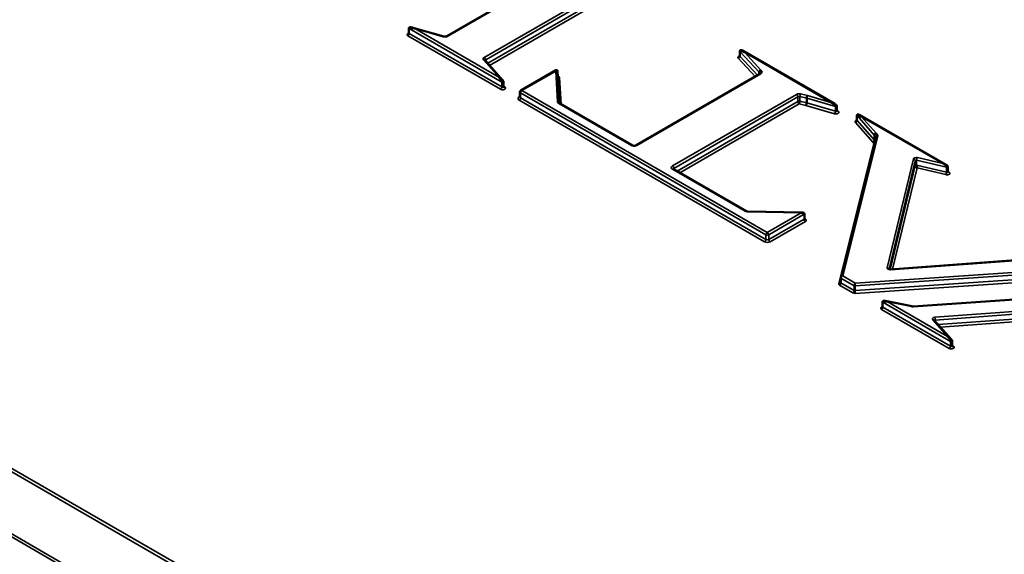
# Paper-space layout 'Sheet_1' of a CAD drawing. Header units: millimetres. Extents: x 0.8 to 58.3, y 0.8 to 58.3.
# Tile 8 of 128: x 13.8 to 15.8, y 13.6 to 14.7. Entities that reach past the tile are written whole.
import ezdxf

# ---------------------------------------------------------------- set-up
doc = ezdxf.new("R2010")
doc.units = ezdxf.units.MM
doc.layers.add('Visible (ISO)', color=7, linetype='Continuous', lineweight=50)
doc.layers.add('Visible Narrow (ISO)', color=7, linetype='Continuous', lineweight=35)

psp = doc.layouts.new('Sheet_1')

# ---------------------------------------------------------------- linework, layer by layer
at = {"layer": 'Visible (ISO)'}
for p, q in [((14.89997, 14.8066), (14.64727, 14.66071)), ((14.5704, 14.66724), (14.5704, 14.67685)), ((14.64128, 14.66022), (14.57662, 14.67851)), ((15.43639, 14.52301), (15.24838, 14.63155)), ((14.76097, 14.57127), (14.7252, 14.61179)), ((15.24314, 14.62086), (15.24314, 14.63051)), ((14.86914, 14.59143), (14.79812, 14.55043)), ((14.87656, 14.52449), (14.87262, 14.58957)), ((15.28397, 14.58438), (15.03196, 14.43888)), ((15.28221, 14.58336), (15.28221, 14.5875)), ((14.76263, 14.55853), (14.76263, 14.56813)), ((14.79615, 14.53737), (14.79615, 14.54702)), ((15.37897, 14.52517), (15.37897, 14.53482)), ((15.02476, 14.43888), (14.87692, 14.52424)), ((15.44029, 14.50931), (15.44029, 14.51895)), ((15.48116, 14.49019), (15.48116, 14.49984)), ((15.66257, 14.39917), (15.48627, 14.50096)), ((15.51948, 14.45562), (15.44824, 14.17092)), ((15.51676, 14.44956), (15.51676, 14.4592)), ((15.25584, 14.30547), (15.108, 14.39082)), ((15.66598, 14.38576), (15.66598, 14.3954)), ((15.3704, 14.30257), (15.25926, 14.30467)), ((15.37427, 14.29009), (15.37427, 14.29973)), ((15.93789, 14.2154), (15.54885, 14.18702)), ((15.44814, 14.16047), (15.44814, 14.17012)), ((16.0999, 14.14591), (15.59525, 14.11183)), ((15.53336, 14.11127), (15.53336, 14.12091)), ((15.59276, 14.11199), (15.53874, 14.12303)), ((15.67313, 14.04465), (15.63814, 14.08397)), ((15.67483, 14.03187), (15.67483, 14.04152))]:
    psp.add_line(p, q, dxfattribs=at)
psp.add_arc((14.80008, 14.54702), 0.00394, 120, 180, dxfattribs=at)
for centre, major_axis, ratio, start_param, end_param in [((14.58212, 14.67286), (-0.01111, 0.00347), 0.2645215, 4.79494, 6.3657363), ((14.58212, 14.67286), (-0.00877, 0.00551), 0.2666342, 4.8783426, 5.5728207), ((15.25294, 14.62438), (-0.00945, 0.00602), 0.2447303, 4.867091, 6.4378873), ((15.25294, 14.62438), (-0.00623, 0.00752), 0.2171028, 4.9688233, 5.7901862), ((15.24511, 14.63051), (-0.00197, 0), 0.5773503, 6.2828913, 6.2831853), ((14.86885, 14.58672), (0.00031, 0.00472), 0.0599556, 0.1455044, 0.8253869), ((14.86885, 14.58672), (-0.00332, -0.0039), 0.4630233, 3.53376, 4.2136425), ((14.86885, 14.58672), (0.00031, 0.00472), 0.0599556, 0.0331308, 0.0399897), ((15.28577, 14.58847), (-0.00304, -0.0025), 0.736912, 4.1674318, 5.7382282), ((14.75326, 14.57405), (0.00903, -0.00581), 0.2549735, 0.7003534, 1.7334345), ((14.75326, 14.57405), (0.00579, -0.0073), 0.2224867, 0.2738375, 1.8446338), ((15.38062, 14.53688), (0.00102, 0.0038), 0.3429079, 0.6621693, 2.2329656), ((15.37731, 14.52311), (-0.00102, -0.0038), 0.3429079, 0.6621693, 2.2329656), ((15.42835, 14.5231), (0.01133, -0.0036), 0.2586757, 0.8006145, 1.6527989), ((15.42835, 14.5231), (0.00897, -0.00562), 0.2608034, 0.1618379, 1.7326343), ((15.49052, 14.49396), (-0.00902, 0.00581), 0.255221, 4.8752218, 6.4460181), ((15.49052, 14.49396), (-0.00578, 0.0073), 0.222609, 4.9866546, 5.8072374), ((15.52031, 14.46019), (0.00302, 0.00252), 0.7353088, 1.0201239, 2.5909202), ((15.51322, 14.44857), (-0.00302, -0.00252), 0.7353088, 1.0201239, 2.5909202), ((15.60327, 14.39633), (0.003, -0.0032), 0.5921282, 3.7052926, 5.276089), ((15.60327, 14.39633), (-0.00056, 0.00417), 0.1563415, 0.8593229, 2.4301192), ((15.65574, 14.39857), (0.00962, -0.00263), 0.3119744, 0.8572411, 0.8703324), ((15.3677, 14.29868), (0.00437, 0.00317), 0.5141184, 0.6060191, 1.2139314), ((15.3677, 14.29868), (0.00599, 0.00035), 0.5349527, 0.8620484, 1.5399543), ((15.4522, 14.17052), (-0.00401, -0.00064), 0.788762, 5.9590649, 5.9737819), ((15.45011, 14.17012), (-0.00197, 0), 0.5773503, 6.2774278, 6.2831853), ((15.53533, 14.12091), (-0.00197, 0), 0.5773503, 6.2816808, 6.2831853), ((15.54287, 14.11817), (-0.0089, 0.00221), 0.3414418, 5.9186178, 6.3676483), ((15.54287, 14.11817), (-0.0089, 0.00221), 0.3414418, 4.7968519, 5.9186178), ((15.54287, 14.11817), (-0.00672, 0.00443), 0.3418392, 4.934264, 5.5908919), ((15.66537, 14.04745), (0.00912, -0.00586), 0.2527411, 0.7064254, 1.7316857), ((15.66537, 14.04745), (0.00588, -0.00735), 0.2213664, 0.2699922, 1.8407885)]:
    psp.add_ellipse(centre, major_axis=major_axis, ratio=ratio, start_param=start_param, end_param=end_param, dxfattribs=at)
for points, knots in [([(14.5704, 14.67688), (14.5704, 14.67712), (14.57044, 14.67737), (14.57058, 14.67781), (14.57069, 14.67801), (14.57096, 14.67836), (14.57112, 14.67851), (14.57146, 14.67876), (14.57166, 14.67885), (14.57203, 14.67899), (14.57222, 14.67904), (14.57262, 14.67912), (14.57283, 14.67914), (14.57333, 14.67914), (14.5736, 14.67911), (14.57433, 14.67902), (14.57478, 14.67894), (14.57563, 14.67876), (14.57603, 14.67866), (14.57643, 14.67856)], [0, 0, 0, 0, 0.001859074, 0.001859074, 0.00356818, 0.00356818, 0.005204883, 0.005204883, 0.006820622, 0.006820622, 0.00842866, 0.00842866, 0.010124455, 0.010124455, 0.012586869, 0.012586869, 0.016712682, 0.016712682, 0.02042682, 0.02042682, 0.02042682, 0.02042682]), ([(14.57003, 14.66615), (14.57003, 14.66615), (14.57005, 14.66617), (14.57012, 14.66626), (14.57019, 14.66636), (14.57034, 14.6667), (14.5704, 14.66697), (14.5704, 14.66724)], [1.783449, 1.783449, 1.783449, 1.783449, 1.92194181, 1.92194181, 2.11836063, 2.11836063, 2.35619449, 2.35619449, 2.35619449, 2.35619449]), ([(14.64128, 14.66022), (14.64163, 14.66012), (14.64203, 14.66004), (14.64288, 14.65993), (14.64334, 14.6599), (14.64426, 14.65991), (14.64472, 14.65995), (14.64558, 14.66009), (14.64597, 14.66019), (14.64665, 14.66041), (14.64693, 14.66053), (14.64719, 14.66067), (14.64723, 14.66069), (14.64727, 14.66071)], [3.471518, 3.471518, 3.471518, 3.471518, 3.7043034, 3.7043034, 3.9494021, 3.9494021, 4.1975763, 4.1975763, 4.4408004, 4.4408004, 4.6693564, 4.6693564, 4.712389, 4.712389, 4.712389, 4.712389]), ([(15.24314, 14.63051), (15.24314, 14.63074), (15.24317, 14.63099), (15.24331, 14.63143), (15.24341, 14.63164), (15.24367, 14.63198), (15.24382, 14.63212), (15.24415, 14.63235), (15.24433, 14.63244), (15.24461, 14.63253), (15.2447, 14.63255), (15.24494, 14.6326), (15.24508, 14.63262), (15.24533, 14.63263), (15.24545, 14.63263), (15.24593, 14.63261), (15.24629, 14.63253), (15.24693, 14.6323), (15.24722, 14.63216), (15.24775, 14.63189), (15.24799, 14.63177), (15.24822, 14.63164)], [0, 0, 0, 0, 0.001846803, 0.001846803, 0.003538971, 0.003538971, 0.0050895, 0.0050895, 0.006611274, 0.006611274, 0.007318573, 0.007318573, 0.008580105, 0.008580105, 0.00965058, 0.00965058, 0.012889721, 0.012889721, 0.016238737, 0.016238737, 0.019101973, 0.019101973, 0.019101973, 0.019101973]), ([(15.24277, 14.61978), (15.24277, 14.61978), (15.2428, 14.6198), (15.24289, 14.61993), (15.24297, 14.62005), (15.24309, 14.6204), (15.24314, 14.62063), (15.24314, 14.62086)], [1.783449, 1.783449, 1.783449, 1.783449, 1.95059287, 1.95059287, 2.15399835, 2.15399835, 2.35619449, 2.35619449, 2.35619449, 2.35619449]), ([(14.86915, 14.59143), (14.86943, 14.5916), (14.86975, 14.59171), (14.87026, 14.59178), (14.87042, 14.59179), (14.87082, 14.59176), (14.87106, 14.5917), (14.87149, 14.59152), (14.87169, 14.5914), (14.87203, 14.59109), (14.87217, 14.59091), (14.8724, 14.59052), (14.87248, 14.5903), (14.87258, 14.58991), (14.87261, 14.58974), (14.87262, 14.58957)], [0, 0, 0, 0, 0.003118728, 0.003118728, 0.004469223, 0.004469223, 0.006358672, 0.006358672, 0.008152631, 0.008152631, 0.009903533, 0.009903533, 0.011707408, 0.011707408, 0.013110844, 0.013110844, 0.013110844, 0.013110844]), ([(14.76113, 14.57109), (14.76143, 14.57073), (14.76174, 14.57035), (14.76217, 14.56968), (14.76232, 14.56942), (14.7625, 14.56899), (14.76255, 14.56883), (14.76262, 14.56851), (14.76263, 14.56833), (14.76263, 14.56817)], [0, 0, 0, 0, 0.0040202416, 0.0040202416, 0.0062918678, 0.0062918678, 0.0075364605, 0.0075364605, 0.0088434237, 0.0088434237, 0.0088434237, 0.0088434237]), ([(15.28397, 14.58438), (15.28411, 14.58446), (15.28422, 14.58453), (15.28437, 14.58466), (15.28442, 14.5847), (15.28445, 14.58474), (15.28445, 14.58474), (15.28445, 14.58474)], [4.71238898, 4.71238898, 4.71238898, 4.71238898, 4.86946861, 4.86946861, 5.02654825, 5.02654825, 5.0928775, 5.0928775, 5.0928775, 5.0928775]), ([(14.76263, 14.55853), (14.76263, 14.55842), (14.76264, 14.55831), (14.76268, 14.55811), (14.7627, 14.55801), (14.76276, 14.55785), (14.76279, 14.55777), (14.76285, 14.55765), (14.76288, 14.55759), (14.76294, 14.55752), (14.76296, 14.55749), (14.76297, 14.55747)], [5.49778714, 5.49778714, 5.49778714, 5.49778714, 5.59206983, 5.59206983, 5.68635252, 5.68635252, 5.7806352, 5.7806352, 5.87491789, 5.87491789, 5.96920057, 5.96920057, 5.96920057, 5.96920057]), ([(14.79601, 14.53682), (14.79601, 14.53682), (14.79602, 14.53683), (14.79605, 14.53688), (14.79608, 14.53695), (14.79613, 14.53714), (14.79615, 14.53726), (14.79615, 14.53737)], [1.95128484, 1.95128484, 1.95128484, 1.95128484, 2.04203522, 2.04203522, 2.19911486, 2.19911486, 2.35619449, 2.35619449, 2.35619449, 2.35619449]), ([(14.87645, 14.5246), (14.87645, 14.5246), (14.87645, 14.52459), (14.87649, 14.52455), (14.87654, 14.52451), (14.87669, 14.52439), (14.87679, 14.52431), (14.87692, 14.52424)], [2.76110414, 2.76110414, 2.76110414, 2.76110414, 2.84141371, 2.84141371, 2.99150318, 2.99150318, 3.14159265, 3.14159265, 3.14159265, 3.14159265]), ([(15.43691, 14.5227), (15.43754, 14.52231), (15.43818, 14.52191), (15.43912, 14.52114), (15.43944, 14.52083), (15.43987, 14.5203), (15.44002, 14.52007), (15.44018, 14.51969), (15.44022, 14.51955), (15.44028, 14.51925), (15.44029, 14.5191), (15.44029, 14.51895)], [0, 0, 0, 0, 0.006111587, 0.006111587, 0.009402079, 0.009402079, 0.011406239, 0.011406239, 0.012528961, 0.012528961, 0.013709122, 0.013709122, 0.013709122, 0.013709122]), ([(15.44029, 14.50931), (15.44029, 14.50913), (15.44032, 14.50895), (15.4404, 14.50865), (15.44046, 14.50852), (15.44056, 14.50834), (15.44061, 14.50828), (15.44065, 14.50823), (15.44066, 14.50822), (15.44066, 14.50822)], [5.49778714, 5.49778714, 5.49778714, 5.49778714, 5.65486678, 5.65486678, 5.81194641, 5.81194641, 5.96902604, 5.96902604, 6.07053263, 6.07053263, 6.07053263, 6.07053263]), ([(15.48116, 14.49984), (15.48116, 14.50007), (15.48119, 14.50032), (15.48133, 14.50076), (15.48144, 14.50097), (15.4817, 14.50131), (15.48185, 14.50145), (15.48218, 14.50168), (15.48237, 14.50177), (15.48272, 14.50189), (15.48289, 14.50192), (15.48318, 14.50196), (15.48331, 14.50197), (15.4838, 14.50198), (15.48417, 14.50191), (15.48477, 14.50171), (15.48503, 14.50159), (15.48557, 14.50133), (15.48585, 14.50119), (15.48613, 14.50104)], [0, 0, 0, 0, 0.001847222, 0.001847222, 0.003542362, 0.003542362, 0.005103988, 0.005103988, 0.006637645, 0.006637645, 0.008047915, 0.008047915, 0.009212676, 0.009212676, 0.012391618, 0.012391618, 0.015216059, 0.015216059, 0.018628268, 0.018628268, 0.018628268, 0.018628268]), ([(15.48079, 14.48911), (15.48079, 14.48911), (15.48081, 14.48913), (15.48091, 14.48926), (15.48099, 14.48938), (15.48111, 14.48974), (15.48116, 14.48996), (15.48116, 14.49019)], [1.783449, 1.783449, 1.783449, 1.783449, 1.95059287, 1.95059287, 2.15399835, 2.15399835, 2.35619449, 2.35619449, 2.35619449, 2.35619449]), ([(15.02476, 14.43888), (15.02494, 14.43878), (15.02518, 14.43867), (15.02574, 14.43845), (15.02608, 14.43835), (15.02684, 14.43819), (15.02727, 14.43813), (15.02817, 14.43807), (15.02864, 14.43807), (15.02955, 14.43814), (15.02999, 14.43821), (15.03078, 14.43839), (15.03113, 14.4385), (15.03164, 14.43871), (15.03182, 14.4388), (15.03196, 14.43888)], [3.1415927, 3.1415927, 3.1415927, 3.1415927, 3.3483163, 3.3483163, 3.5717778, 3.5717778, 3.8108324, 3.8108324, 4.0588067, 4.0588067, 4.3064712, 4.3064712, 4.5441351, 4.5441351, 4.712389, 4.712389, 4.712389, 4.712389]), ([(15.10753, 14.39119), (15.10753, 14.39119), (15.10753, 14.39118), (15.10756, 14.39115), (15.1076, 14.3911), (15.10776, 14.39098), (15.10787, 14.3909), (15.108, 14.39082)], [2.76110414, 2.76110414, 2.76110414, 2.76110414, 2.82743339, 2.82743339, 2.98451302, 2.98451302, 3.14159265, 3.14159265, 3.14159265, 3.14159265]), ([(15.66266, 14.39912), (15.66331, 14.39874), (15.66395, 14.39832), (15.66487, 14.39759), (15.66521, 14.39731), (15.66559, 14.39682), (15.66569, 14.39664), (15.66587, 14.39625), (15.66592, 14.39601), (15.66597, 14.39566), (15.66598, 14.39553), (15.66598, 14.3954)], [0, 0, 0, 0, 0.005963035, 0.005963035, 0.009220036, 0.009220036, 0.01073638, 0.01073638, 0.012539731, 0.012539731, 0.013554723, 0.013554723, 0.013554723, 0.013554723]), ([(15.66598, 14.38576), (15.66598, 14.38558), (15.666, 14.3854), (15.66609, 14.3851), (15.66614, 14.38497), (15.66625, 14.38479), (15.66629, 14.38473), (15.66634, 14.38468), (15.66635, 14.38467), (15.66635, 14.38467)], [5.49778714, 5.49778714, 5.49778714, 5.49778714, 5.65486678, 5.65486678, 5.81194641, 5.81194641, 5.96902604, 5.96902604, 6.07053263, 6.07053263, 6.07053263, 6.07053263]), ([(15.25584, 14.30547), (15.25597, 14.3054), (15.25613, 14.30532), (15.25649, 14.30516), (15.2567, 14.30509), (15.25714, 14.30495), (15.25738, 14.30489), (15.25789, 14.30479), (15.25815, 14.30475), (15.2587, 14.30469), (15.25898, 14.30467), (15.25926, 14.30467)], [3.14159265, 3.14159265, 3.14159265, 3.14159265, 3.29213256, 3.29213256, 3.44267247, 3.44267247, 3.59321238, 3.59321238, 3.74375229, 3.74375229, 3.8942922, 3.8942922, 3.8942922, 3.8942922]), ([(15.37037, 14.30256), (15.37076, 14.30256), (15.37115, 14.30253), (15.37191, 14.30238), (15.37228, 14.30229), (15.37289, 14.30202), (15.37313, 14.30188), (15.37348, 14.3016), (15.3736, 14.30149), (15.37387, 14.30116), (15.37401, 14.30092), (15.3742, 14.30043), (15.37425, 14.30018), (15.37427, 14.29986), (15.37427, 14.2998), (15.37427, 14.29973)], [0, 0, 0, 0, 0.003284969, 0.003284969, 0.006374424, 0.006374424, 0.008567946, 0.008567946, 0.009818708, 0.009818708, 0.011909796, 0.011909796, 0.013862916, 0.013862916, 0.014368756, 0.014368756, 0.014368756, 0.014368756]), ([(15.37427, 14.29009), (15.37427, 14.28974), (15.37438, 14.28941), (15.37456, 14.28908), (15.37462, 14.28902), (15.37464, 14.289), (15.37464, 14.289), (15.37464, 14.289)], [5.49778714, 5.49778714, 5.49778714, 5.49778714, 5.80540668, 5.80540668, 6.03954617, 6.03954617, 6.07053263, 6.07053263, 6.07053263, 6.07053263]), ([(15.54606, 14.18756), (15.54606, 14.18756), (15.54608, 14.18754), (15.54618, 14.18748), (15.54626, 14.18743), (15.54647, 14.18734), (15.54661, 14.18728), (15.54695, 14.18718), (15.54715, 14.18713), (15.5476, 14.18705), (15.54785, 14.18702), (15.54835, 14.187), (15.5486, 14.187), (15.54885, 14.18702)], [2.92894, 2.92894, 2.92894, 2.92894, 3.0834298, 3.0834298, 3.2550393, 3.2550393, 3.4365709, 3.4365709, 3.633901, 3.633901, 3.8459897, 3.8459897, 4.0526545, 4.0526545, 4.0526545, 4.0526545]), ([(15.44809, 14.16001), (15.44809, 14.16003), (15.4481, 14.16006), (15.44811, 14.16012), (15.44812, 14.16015), (15.44813, 14.16022), (15.44813, 14.16025), (15.44814, 14.16031), (15.44814, 14.16034), (15.44814, 14.16041), (15.44814, 14.16044), (15.44814, 14.16047)], [2.21272843, 2.21272843, 2.21272843, 2.21272843, 2.24142164, 2.24142164, 2.27011485, 2.27011485, 2.29880806, 2.29880806, 2.32750128, 2.32750128, 2.35619449, 2.35619449, 2.35619449, 2.35619449]), ([(15.533, 14.11019), (15.533, 14.11019), (15.533, 14.11019), (15.53303, 14.11022), (15.53308, 14.11028), (15.53321, 14.1105), (15.5333, 14.11071), (15.53336, 14.11105), (15.53336, 14.11116), (15.53336, 14.11127)], [1.783449, 1.783449, 1.783449, 1.783449, 1.84905899, 1.84905899, 2.03189455, 2.03189455, 2.26012584, 2.26012584, 2.35619449, 2.35619449, 2.35619449, 2.35619449]), ([(15.53337, 14.12092), (15.53337, 14.12121), (15.53341, 14.12151), (15.53359, 14.12204), (15.53372, 14.12228), (15.53403, 14.12264), (15.5342, 14.12279), (15.53457, 14.12301), (15.53477, 14.12309), (15.53518, 14.12321), (15.5354, 14.12324), (15.53585, 14.12329), (15.53608, 14.1233), (15.53664, 14.1233), (15.53698, 14.12328), (15.53777, 14.1232), (15.53823, 14.12313), (15.53867, 14.12304)], [0, 0, 0, 0, 0.002303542, 0.002303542, 0.004287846, 0.004287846, 0.005963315, 0.005963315, 0.007579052, 0.007579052, 0.009340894, 0.009340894, 0.011379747, 0.011379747, 0.014315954, 0.014315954, 0.018358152, 0.018358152, 0.018358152, 0.018358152]), ([(15.59276, 14.11199), (15.59291, 14.11196), (15.59307, 14.11193), (15.59339, 14.11189), (15.59356, 14.11187), (15.59389, 14.11184), (15.59406, 14.11183), (15.5944, 14.11181), (15.59457, 14.11181), (15.59491, 14.11182), (15.59508, 14.11182), (15.59525, 14.11183)], [3.58682615, 3.58682615, 3.58682615, 3.58682615, 3.67814177, 3.67814177, 3.7694574, 3.7694574, 3.86077303, 3.86077303, 3.95208865, 3.95208865, 4.04340428, 4.04340428, 4.04340428, 4.04340428]), ([(15.67327, 14.04449), (15.67348, 14.04424), (15.6737, 14.04397), (15.67407, 14.04347), (15.67423, 14.04324), (15.67449, 14.04278), (15.67461, 14.04256), (15.67478, 14.04207), (15.67482, 14.04179), (15.67482, 14.04152)], [0, 0, 0, 0, 0.0028640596, 0.0028640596, 0.0050237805, 0.0050237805, 0.0069174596, 0.0069174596, 0.0090150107, 0.0090150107, 0.0090150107, 0.0090150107]), ([(15.67483, 14.03187), (15.67483, 14.03176), (15.67484, 14.03166), (15.67487, 14.03145), (15.67489, 14.03136), (15.67495, 14.03119), (15.67498, 14.03111), (15.67505, 14.03099), (15.67508, 14.03094), (15.67513, 14.03086), (15.67515, 14.03083), (15.67517, 14.03081)], [5.49778714, 5.49778714, 5.49778714, 5.49778714, 5.59269815, 5.59269815, 5.68760915, 5.68760915, 5.78252016, 5.78252016, 5.87743116, 5.87743116, 5.97234217, 5.97234217, 5.97234217, 5.97234217])]:
    psp.add_open_spline(points, degree=3, knots=knots, dxfattribs=at)
for points in [[(14.72519, 14.6118), (14.72519, 14.6118), (14.72519, 14.6118), (14.7252, 14.61179)], [(15.44814, 14.17012), (15.44814, 14.17038), (15.44818, 14.17063), (15.44824, 14.17087)]]:
    psp.add_open_spline(points, degree=3, dxfattribs=at)
at = {"layer": 'Visible Narrow (ISO)'}
for p, q in [((15.81084, 12.60013), (10.72503, 15.53642)), ((10.72637, 15.52884), (15.80629, 12.59595)), ((10.79946, 15.35418), (15.71463, 12.5164)), ((15.71721, 12.52097), (10.80204, 15.35874)), ((14.64924, 14.66052), (14.90193, 14.80641)), ((14.97632, 14.76353), (14.72369, 14.61767)), ((14.72648, 14.61285), (14.97911, 14.75871)), ((14.97911, 14.74906), (14.73065, 14.60561)), ((14.73441, 14.60136), (14.98189, 14.74424)), ((14.57098, 14.66644), (14.57098, 14.67608)), ((14.57098, 14.67608), (14.75927, 14.56737)), ((14.58212, 14.67607), (14.64021, 14.65965)), ((14.75326, 14.57727), (14.58212, 14.67607)), ((14.56819, 14.66161), (14.75649, 14.5529)), ((14.75927, 14.55772), (14.57098, 14.66644)), ((14.72225, 14.61239), (14.75326, 14.57727)), ((14.72648, 14.61034), (14.72648, 14.61285)), ((15.23989, 14.61606), (15.27407, 14.57867)), ((15.24337, 14.62997), (15.28221, 14.5875)), ((15.24337, 14.62033), (15.24337, 14.62997)), ((15.27891, 14.58146), (15.24337, 14.62033)), ((15.25294, 14.62759), (15.42835, 14.52632)), ((15.28577, 14.59169), (15.25294, 14.62759)), ((15.28762, 14.58918), (15.28577, 14.59169)), ((14.80008, 14.55023), (14.86885, 14.58993)), ((14.86885, 14.58993), (14.87265, 14.5271)), ((14.87983, 14.52256), (14.87656, 14.57663)), ((15.03393, 14.43869), (15.28594, 14.58419)), ((15.28221, 14.5875), (15.28399, 14.58508)), ((15.28399, 14.58508), (15.28399, 14.58439)), ((14.75927, 14.56737), (14.75927, 14.55772)), ((14.76593, 14.55686), (14.76263, 14.56059)), ((14.79615, 14.53832), (14.79452, 14.53737)), ((14.79452, 14.53095), (15.29339, 14.24292)), ((14.7973, 14.53577), (14.7973, 14.54541)), ((14.7973, 14.54541), (15.29617, 14.25739)), ((15.29617, 14.24774), (14.7973, 14.53577)), ((15.29896, 14.26221), (14.80008, 14.55023)), ((15.35804, 14.54256), (15.10603, 14.39706)), ((15.10882, 14.39224), (15.36083, 14.53773)), ((15.36083, 14.53773), (15.36083, 14.52809)), ((15.36515, 14.52857), (15.36515, 14.53822)), ((15.36515, 14.53822), (15.37897, 14.53482)), ((15.38062, 14.5401), (15.3667, 14.54352)), ((15.37897, 14.53482), (15.43745, 14.51793)), ((15.42835, 14.52632), (15.38062, 14.5401)), ((14.87495, 14.52404), (15.0228, 14.43869)), ((15.36083, 14.52809), (15.11554, 14.38647)), ((15.12111, 14.38326), (15.36361, 14.52327)), ((15.36361, 14.52327), (15.37731, 14.5199)), ((15.37897, 14.52517), (15.36515, 14.52857)), ((15.37731, 14.5199), (15.43568, 14.50304)), ((15.43745, 14.50829), (15.37897, 14.52517)), ((15.43745, 14.51793), (15.43745, 14.50829)), ((15.4425, 14.5085), (15.44029, 14.50978)), ((15.48137, 14.48968), (15.48137, 14.49932)), ((15.48137, 14.49932), (15.51676, 14.4592)), ((15.52031, 14.4634), (15.49052, 14.49718)), ((15.49052, 14.49718), (15.65574, 14.40178)), ((15.47786, 14.48543), (15.51322, 14.44535)), ((15.51676, 14.44956), (15.48137, 14.48968)), ((15.4522, 14.17373), (15.5233, 14.45788)), ((15.51676, 14.4592), (15.51909, 14.45626)), ((15.51909, 14.45626), (15.51909, 14.45406)), ((15.52267, 14.46042), (15.52031, 14.4634)), ((15.5155, 14.44246), (15.44427, 14.15775)), ((15.51322, 14.44535), (15.5155, 14.44246)), ((15.51767, 14.44841), (15.51676, 14.44956)), ((15.59582, 14.41126), (15.54255, 14.19016)), ((15.65574, 14.40178), (15.60389, 14.41394)), ((15.10603, 14.39063), (15.25387, 14.30528)), ((15.10882, 14.39035), (15.10882, 14.39224)), ((15.5466, 14.18729), (15.59972, 14.40773)), ((15.59972, 14.39808), (15.54886, 14.18702)), ((15.5537, 14.18737), (15.60327, 14.39311)), ((15.59972, 14.40773), (15.59972, 14.39808)), ((15.60241, 14.39898), (15.60241, 14.40862)), ((15.60241, 14.40862), (15.66327, 14.39435)), ((15.66327, 14.38471), (15.60241, 14.39898)), ((15.60327, 14.39311), (15.66179, 14.37939)), ((15.66327, 14.39435), (15.66327, 14.38471)), ((15.66818, 14.38496), (15.66598, 14.38623)), ((15.25918, 14.30395), (15.3677, 14.3019)), ((15.3677, 14.3019), (15.29896, 14.26221)), ((15.30174, 14.25739), (15.37369, 14.29893)), ((15.37369, 14.29893), (15.37369, 14.28929)), ((15.37369, 14.28929), (15.30174, 14.24774)), ((15.30452, 14.24292), (15.37648, 14.28446)), ((15.29617, 14.25739), (15.29617, 14.24774)), ((15.30174, 14.24774), (15.30174, 14.25739)), ((15.54914, 14.18631), (15.93818, 14.21468)), ((15.98288, 14.19307), (15.47785, 14.15892)), ((15.47785, 14.15892), (15.4522, 14.17373)), ((15.47736, 14.15339), (15.98334, 14.1876)), ((15.98334, 14.17796), (15.47736, 14.14374)), ((15.47782, 14.13827), (15.98334, 14.17245)), ((15.44594, 14.15485), (15.47296, 14.13925)), ((15.44872, 14.16931), (15.47574, 14.15371)), ((15.44872, 14.15967), (15.44872, 14.16931)), ((15.47574, 14.14407), (15.44872, 14.15967)), ((15.47574, 14.15371), (15.47574, 14.14407)), ((15.47736, 14.14374), (15.47736, 14.15339)), ((15.59552, 14.11112), (16.10017, 14.14519)), ((15.53394, 14.12011), (15.67147, 14.04071)), ((15.53394, 14.11047), (15.53394, 14.12011)), ((15.67147, 14.03107), (15.53394, 14.11047)), ((15.54287, 14.12138), (15.59197, 14.11135)), ((15.66537, 14.05066), (15.54287, 14.12138)), ((16.02882, 14.11793), (15.63971, 14.08951)), ((15.6402, 14.08404), (16.02931, 14.11246)), ((15.53116, 14.10565), (15.66868, 14.02625)), ((16.02931, 14.10282), (15.64626, 14.07484)), ((15.65086, 14.06967), (16.02725, 14.09716)), ((15.63519, 14.08457), (15.66537, 14.05066)), ((15.6402, 14.08165), (15.6402, 14.08404)), ((15.67147, 14.04071), (15.67147, 14.03107)), ((15.67811, 14.03021), (15.67483, 14.03391))]:
    psp.add_line(p, q, dxfattribs=at)
for centre, major_axis, ratio, start_param, end_param in [((14.57237, 14.67688), (-0.00197, 0), 0.5773503, 0.0052786, 0.7853982), ((14.57237, 14.66402), (-0.00591, 0), 0.5773503, 5.0522259, 7.0685835), ((14.56819, 14.66483), (-0.00197, -0.00341), 0.5773503, 0.7853982, 2.3561945), ((14.57237, 14.66724), (-0.00197, 0), 0.5773503, 0, 0.7853982), ((14.64367, 14.66373), (0.00787, 0), 0.5773503, 4.2569162, 5.4977871), ((14.64021, 14.65643), (0.00107, 0.00379), 0.3591662, 0, 0.6669967), ((14.64924, 14.6573), (-0.00197, 0.00341), 0.5773503, 5.4977871, 6.2831853), ((14.72926, 14.61446), (-0.00787, 0), 0.5773503, 5.4977871, 6.7545987), ((14.72225, 14.60918), (0.00295, 0.00261), 0.7274391, 0, 0.9998819), ((14.72369, 14.61446), (0.00197, -0.00341), 0.5773503, 0.7853982, 2.3561945), ((14.72926, 14.61124), (-0.00394, 0), 0.5773503, 5.4977871, 6.1305422), ((15.24511, 14.61765), (-0.00591, 0), 0.5773503, 5.0522259, 6.7689104), ((15.23989, 14.61927), (0.00291, 0.00266), 0.7220579, 4.1288591, 5.6996554), ((15.24511, 14.63051), (-0.00197, 0), 0.5773503, 0, 0.4857251), ((15.24511, 14.62086), (-0.00197, 0), 0.5773503, 0, 0.4857251), ((14.86885, 14.58672), (0.00031, 0.00472), 0.0599556, 0.0399897, 0.1455044), ((14.86885, 14.58672), (-0.00332, -0.0039), 0.4630233, 2.692224, 3.53376), ((14.87066, 14.57651), (0.00591, 0), 0.5773503, 0.0349508, 1.1210643), ((14.87656, 14.57985), (-0.00393, -0.00024), 0.8159979, 0.5557793, 1.5214187), ((15.28594, 14.58097), (-0.00197, 0.00341), 0.5773503, 5.4977871, 6.2831853), ((15.28762, 14.58597), (0.00317, 0.00234), 0.751087, 1.0644119, 2.6352082), ((15.28037, 14.58419), (0.00394, 0), 0.5773503, 0.1679057, 0.4029965), ((15.28037, 14.5874), (0.00787, 0), 0.5773503, 5.4977871, 6.6861818), ((14.75649, 14.55612), (-0.00197, -0.00341), 0.5773503, 0.7853982, 2.3561945), ((14.76066, 14.55531), (0.00591, 0), 0.5773503, 3.9269908, 6.7545987), ((14.76066, 14.56817), (0.00197, 0), 0.5773503, 3.9269908, 6.2794751), ((14.76066, 14.55853), (0.00197, 0), 0.5773503, 3.9269908, 6.2831853), ((14.76593, 14.56007), (-0.00295, -0.00261), 0.7274391, 0, 0.9998819), ((14.80008, 14.54702), (-0.00197, 0.00341), 0.5773503, 5.4977871, 6.2831853), ((14.80008, 14.53416), (-0.00787, 0), 0.5773503, 5.4977871, 7.0685835), ((14.79452, 14.54059), (0.00197, -0.00341), 0.5773503, 5.4977871, 6.1029539), ((14.79452, 14.53416), (0.00197, 0.00341), 0.5773503, 3.9269908, 5.4977871), ((14.80008, 14.54702), (-0.00394, 0), 0.5773503, 0, 0.7853982), ((14.80008, 14.53737), (-0.00394, 0), 0.5773503, 0, 0.7853982), ((14.80008, 14.54702), (-0.00197, -0.00341), 0.5773503, 3.9269908, 5.4977871), ((15.36361, 14.53934), (-0.00787, 0), 0.5773503, 4.3093925, 5.4977871), ((15.35804, 14.53934), (-0.00197, 0.00341), 0.5773503, 3.9269908, 5.4977871), ((15.36361, 14.53613), (0.00394, 0), 0.5773503, 1.1677998, 2.3561945), ((15.3667, 14.54031), (0.00094, 0.00382), 0.3202108, 0.6553535, 2.2261498), ((14.87265, 14.52388), (0.00393, 0.00024), 0.8159979, 0.123049, 1.5214187), ((14.88052, 14.52726), (-0.00787, 0), 0.5773503, 0.0349508, 0.7853982), ((14.87495, 14.52083), (0.00197, 0.00341), 0.5773503, 0, 0.7853982), ((15.36361, 14.52648), (-0.00394, 0), 0.5773503, 4.3093925, 5.4977871), ((15.36361, 14.52648), (-0.00197, 0.00341), 0.5773503, 0.7853982, 2.3561945), ((15.36361, 14.52648), (-0.00094, -0.00382), 0.3202108, 0.6553535, 2.2261498), ((15.43833, 14.51895), (0.00197, 0), 0.5773503, 4.248655, 6.280429), ((15.43833, 14.50609), (0.00591, 0), 0.5773503, 4.248655, 7.0685835), ((15.43568, 14.50626), (0.00109, 0.00378), 0.3652114, 3.8105777, 5.3813741), ((15.43833, 14.50931), (0.00197, 0), 0.5773503, 4.248655, 6.2831853), ((15.4425, 14.51172), (-0.00197, -0.00341), 0.5773503, 0.0472145, 0.7853982), ((15.48313, 14.49984), (-0.00197, 0), 0.5773503, 0.0001044, 0.4710644), ((15.48313, 14.48698), (-0.00591, 0), 0.5773503, 5.0522259, 6.7542497), ((15.47786, 14.48865), (0.00295, 0.0026), 0.7275685, 4.141786, 5.7125823), ((15.48313, 14.49019), (-0.00197, 0), 0.5773503, 0, 0.4710644), ((15.52267, 14.4572), (0.00309, 0.00244), 0.742862, 1.0400545, 2.6108508), ((15.5155, 14.45532), (0.00394, 0), 0.5773503, 0.0580559, 0.4279547), ((15.5233, 14.45467), (-0.00382, 0.00096), 0.8081082, 4.9118955, 6.2831853), ((15.5155, 14.45853), (0.00787, 0), 0.5773503, 6.1397192, 6.71114), ((15.0228, 14.43547), (0.00197, 0.00341), 0.5773503, 0, 0.7853982), ((15.02836, 14.4419), (0.00787, 0), 0.5773503, 3.9269908, 5.4977871), ((15.03393, 14.43547), (-0.00197, 0.00341), 0.5773503, 5.4977871, 6.2831853), ((15.5155, 14.44567), (0.00309, 0.00244), 0.742862, 4.1816471, 4.3917459), ((15.5155, 14.44567), (-0.00382, 0.00096), 0.8081082, 1.7703029, 1.9452584), ((15.60167, 14.41079), (-0.00591, 0), 0.5773503, 4.3264967, 6.1449552), ((15.59582, 14.40804), (0.00383, -0.00092), 0.8087084, 0.1924531, 1.7632494), ((15.60389, 14.41073), (0.0009, 0.00383), 0.3073179, 0.6519164, 2.2227127), ((15.1116, 14.39384), (-0.00787, 0), 0.5773503, 5.4977871, 7.0685835), ((15.10603, 14.39384), (-0.00197, 0.00341), 0.5773503, 3.9269908, 5.4977871), ((15.10603, 14.38742), (0.00197, 0.00341), 0.5773503, 0, 0.7853982), ((15.1116, 14.39063), (-0.00394, 0), 0.5773503, 5.4977871, 6.1152796), ((15.60167, 14.40757), (-0.00197, 0), 0.5773503, 4.3264967, 6.1449552), ((15.60167, 14.39793), (-0.00197, 0), 0.5773503, 4.3264967, 6.1449552), ((15.65574, 14.39857), (0.00962, -0.00263), 0.3119744, 0.8703324, 1.6557256), ((15.65574, 14.39857), (0.00738, -0.00477), 0.313411, 0.200113, 1.7709093), ((15.66401, 14.3954), (0.00197, 0), 0.5773503, 4.3264967, 6.28125), ((15.66401, 14.38254), (0.00591, 0), 0.5773503, 4.3264967, 7.0685835), ((15.66179, 14.3826), (0.0009, 0.00383), 0.3073179, 3.793509, 5.3643053), ((15.66401, 14.38576), (0.00197, 0), 0.5773503, 4.3264967, 6.2831853), ((15.66818, 14.38817), (-0.00197, -0.00341), 0.5773503, 0.0472145, 0.7853982), ((15.25387, 14.30206), (0.00197, 0.00341), 0.5773503, 0, 0.7853982), ((15.25944, 14.30849), (0.00787, 0), 0.5773503, 3.9269908, 4.6796904), ((15.25918, 14.30073), (0.00007, 0.00394), 0.0266936, 0, 0.6157318), ((15.3677, 14.29868), (0.00599, 0.00035), 0.5349527, 6.2523433, 7.1452337), ((15.3723, 14.29973), (0.00197, 0), 0.5773503, 5.4977871, 6.2824335), ((15.3723, 14.29009), (0.00197, 0), 0.5773503, 5.4977871, 6.2831853), ((15.37648, 14.28768), (-0.00197, 0.00341), 0.5773503, 0.7853982, 2.3561945), ((15.3723, 14.28687), (0.00591, 0), 0.5773503, 5.4977871, 7.5141447), ((15.29896, 14.25899), (0.00197, 0.00341), 0.5773503, 0.7853982, 2.3561945), ((15.29896, 14.25899), (0.00394, 0), 0.5773503, 3.9269908, 5.4977871), ((15.29896, 14.25899), (0.00197, -0.00341), 0.5773503, 0.7853982, 2.3561945), ((15.29339, 14.24614), (0.00197, 0.00341), 0.5773503, 3.9269908, 5.4977871), ((15.29896, 14.24614), (0.00787, 0), 0.5773503, 3.9269908, 5.4977871), ((15.29896, 14.24935), (-0.00394, 0), 0.5773503, 0.7853982, 2.3561945), ((15.30452, 14.24614), (-0.00197, 0.00341), 0.5773503, 0.7853982, 2.3561945), ((15.4522, 14.17052), (-0.00401, -0.00064), 0.788762, 4.5877754, 5.9590649), ((15.4522, 14.17052), (0.0029, 0.00278), 0.6929665, 0.983328, 2.5541243), ((15.5484, 14.18969), (-0.00591, 0), 0.5773503, 6.1449552, 7.9796453), ((15.54255, 14.18695), (-0.00383, 0.00092), 0.8087084, 3.5714872, 4.9048421), ((15.54914, 14.18309), (-0.00029, 0.00393), 0.1023342, 5.6639688, 6.2831853), ((15.45011, 14.15726), (-0.00591, 0), 0.5773503, 6.1397192, 7.0685835), ((15.44427, 14.16096), (0.00382, -0.00096), 0.8081082, 4.9118955, 6.2831853), ((15.44594, 14.15806), (0.00197, 0.00341), 0.5773503, 3.9269908, 5.4977871), ((15.45011, 14.17012), (-0.00197, 0), 0.5773503, 0, 0.7853982), ((15.45011, 14.16047), (-0.00197, 0), 0.5773503, 0, 0.7853982), ((15.47785, 14.15571), (-0.00138, -0.00374), 0.4272796, 3.8536535, 5.4244498), ((15.47714, 14.15452), (0.00197, 0), 0.5773503, 3.9269908, 4.828977), ((15.47785, 14.15571), (0.00029, 0.00397), 0.0994234, 0.6327344, 2.2035308), ((15.47296, 14.14246), (0.00197, 0.00341), 0.5773503, 3.9269908, 5.4977871), ((15.47714, 14.14166), (0.00591, 0), 0.5773503, 3.9269908, 4.828977), ((15.47714, 14.14487), (-0.00197, 0), 0.5773503, 0.7853982, 1.6873843), ((15.47782, 14.14149), (-0.00027, 0.00393), 0.0949782, 0.9521019, 2.5228982), ((15.53533, 14.10806), (-0.00591, 0), 0.5773503, 5.0522259, 7.0685835), ((15.53116, 14.10886), (0.00197, 0.00341), 0.5773503, 3.9269908, 5.4977871), ((15.53533, 14.12091), (-0.00197, 0), 0.5773503, 0, 0.7853982), ((15.53533, 14.11127), (-0.00197, 0), 0.5773503, 0, 0.7853982), ((15.59197, 14.10814), (0.00079, 0.00386), 0.2724178, 0, 0.6435568), ((15.5946, 14.11564), (0.00787, 0), 0.5773503, 4.3722243, 4.8288024), ((15.59552, 14.10791), (-0.00027, 0.00393), 0.0948366, 5.6645005, 6.2831853), ((15.64045, 14.08613), (-0.00591, 0), 0.5773503, 4.8382272, 6.7577403), ((15.63519, 14.08136), (0.00294, 0.00262), 0.7262706, 0, 0.9970868), ((15.64045, 14.08291), (0.00197, 0), 0.5773503, 1.6966346, 2.7124962), ((15.63971, 14.0863), (-0.00029, 0.00393), 0.1024755, 4.0931621, 5.6639584), ((15.66868, 14.02946), (0.00197, 0.00341), 0.5773503, 3.9269908, 5.4977871), ((15.67286, 14.04152), (0.00197, 0), 0.5773503, 3.9269908, 6.2831969), ((15.67286, 14.03187), (0.00197, 0), 0.5773503, 3.9269908, 6.2831853), ((15.67811, 14.03343), (-0.00294, -0.00262), 0.7262706, 0, 0.9970868), ((15.67286, 14.02866), (0.00591, 0), 0.5773503, 3.9269908, 6.7577403)]:
    psp.add_ellipse(centre, major_axis=major_axis, ratio=ratio, start_param=start_param, end_param=end_param, dxfattribs=at)

doc.saveas('drawing.dxf')
